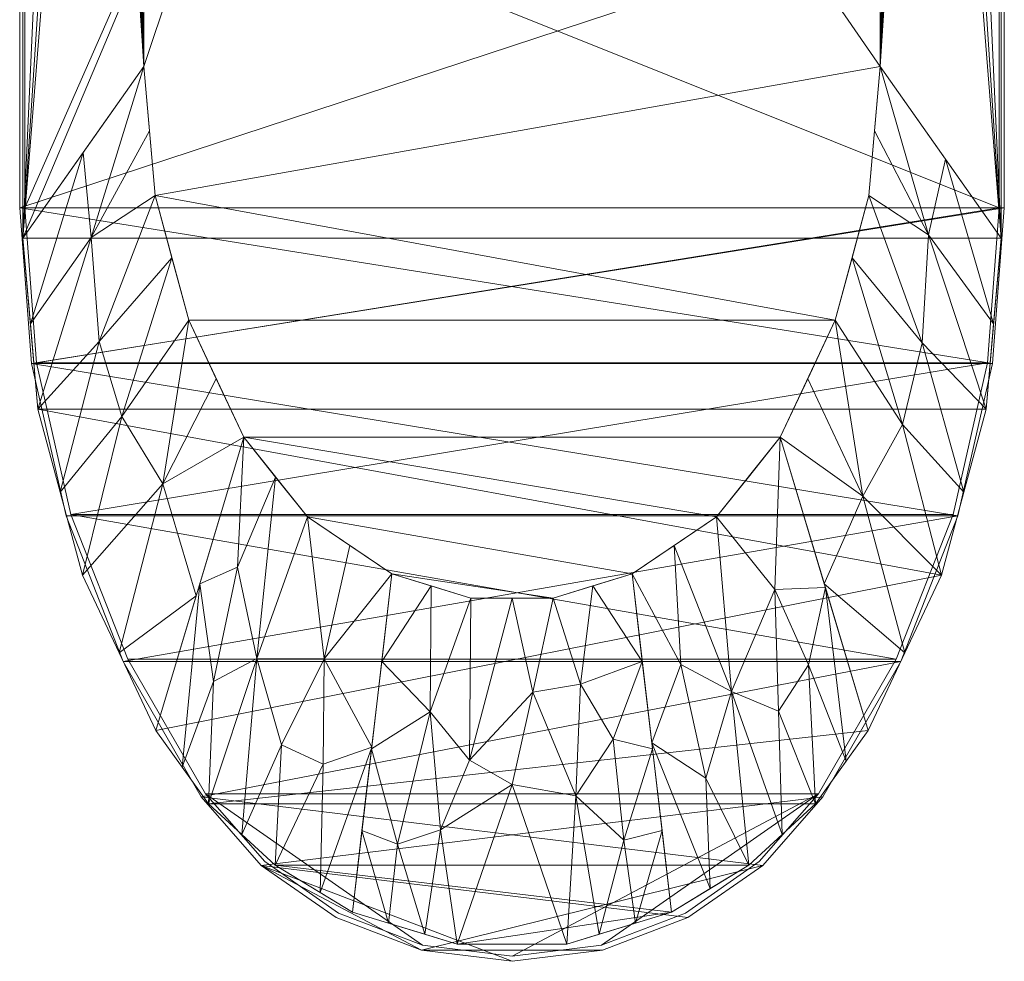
# Model space of a CAD drawing. Header units: millimetres. Extents: x -193 to 193, y -736 to 0.
# Tile 1 of 19: x -193 to 193, y -736 to -368. Entities that reach past the tile are written whole.
import ezdxf

# ---------------------------------------------------------------- set-up
doc = ezdxf.new("R2010")
doc.units = ezdxf.units.MM
doc.layers.add('M-520-M_DRAINAGE_FW', color=2, linetype='Continuous', lineweight=30)

# ---------------------------------------------------------------- blocks, each defined once
blk = doc.blocks.new('AmericanStandard_WCOnePiece_Signature__CCAS1880-002A410C0_ - Signature One-Piece Toilet-4677-3D View 1')
at = {"layer": 'M-520-M_DRAINAGE_FW', "lineweight": 9}
mesh = blk.add_polyface(dxfattribs=at)
corners = [(-191.28, -56.4, 400), (-191.28, -453.5, 400), (-185.39, -520.4, 400), (-167.89, -585.23, 400), (-139.33, -646, 400), (-118.62, -674.66, 400), (-92.63, -698.63, 400), (-62.39, -716.96, 400), (-21.42, -729.48, 400), (21.42, -729.48, 400), (62.39, -716.96, 400), (92.63, -698.63, 400), (118.62, -674.66, 400), (139.33, -646, 400), (167.89, -585.23, 400), (185.39, -520.4, 400), (191.28, -453.5, 400), (191.28, -56.4, 400), (185.56, -33.19, 400), (169.73, -15.29, 400), (147.39, -6.78, 400), (114.17, -3.41, 400), (80.83, -1.47, 400), (0, 0, 400), (-80.83, -1.47, 400), (-114.17, -3.41, 400), (-147.39, -6.78, 400), (-169.73, -15.29, 400), (-185.56, -33.19, 400)]
mesh.append_faces([[corners[k] for k in face] for face in [(10, 8, 9)]], dxfattribs={"vtx0": -1})
mesh.append_faces([[corners[k] for k in face] for face in [(12, 5, 6, 11)]], dxfattribs={"vtx0": -1, "vtx2": -1})
mesh.append_faces([[corners[k] for k in face] for face in [(0, 24, 25, 26), (17, 21, 22, 23), (14, 2, 3, 4), (10, 6, 7, 8)]], dxfattribs={"vtx0": -1, "vtx3": -1})
mesh.append_faces([[corners[k] for k in face] for face in [(28, 0, 26, 27)]], dxfattribs={"vtx1": -1})
mesh.append_faces([[corners[k] for k in face] for face in [(20, 21, 17), (14, 15, 2), (10, 11, 6), (12, 13, 5)]], dxfattribs={"vtx1": -1, "vtx2": -1})
mesh.append_faces([[corners[k] for k in face] for face in [(16, 17, 23, 1)]], dxfattribs={"vtx1": -1, "vtx2": -1, "vtx3": -1})
mesh.append_faces([[corners[k] for k in face] for face in [(23, 24, 0, 1), (4, 5, 13, 14), (15, 16, 1, 2)]], dxfattribs={"vtx1": -1, "vtx3": -1})
mesh.append_faces([[corners[k] for k in face] for face in [(18, 19, 20, 17)]], dxfattribs={"vtx2": -1})
mesh = blk.add_polyface(dxfattribs=at)
corners = [(144, -386.41), (139.56, -436.77), (126.39, -485.58), (104.89, -531.33), (79.97, -562.42), (46.97, -584.75), (16.13, -594.18), (-16.13, -594.18), (-46.97, -584.75), (-79.97, -562.42), (-104.89, -531.33), (-126.39, -485.58), (-139.56, -436.77), (-144, -386.41), (-144, -105.52), (-50, -105.52), (-50, -47.75), (50, -47.75), (50, -105.52), (144, -105.52)]
mesh.append_faces([[corners[k] for k in face] for face in [(15, 13, 14), (8, 6, 7)]], dxfattribs={"vtx0": -1})
mesh.append_faces([[corners[k] for k in face] for face in [(0, 15, 18, 19)]], dxfattribs={"vtx0": -1, "vtx1": -1})
mesh.append_faces([[corners[k] for k in face] for face in [(13, 15, 0, 12)]], dxfattribs={"vtx0": -1, "vtx1": -1, "vtx2": -1})
mesh.append_faces([[corners[k] for k in face] for face in [(11, 2, 3, 10), (2, 11, 12)]], dxfattribs={"vtx0": -1, "vtx2": -1})
mesh.append_faces([[corners[k] for k in face] for face in [(12, 0, 1, 2)]], dxfattribs={"vtx0": -1, "vtx3": -1})
mesh.append_faces([[corners[k] for k in face] for face in [(17, 18, 15, 16)]], dxfattribs={"vtx1": -1})
mesh.append_faces([[corners[k] for k in face] for face in [(3, 4, 10)]], dxfattribs={"vtx1": -1, "vtx2": -1})
mesh.append_faces([[corners[k] for k in face] for face in [(4, 5, 9, 10), (5, 6, 8, 9)]], dxfattribs={"vtx1": -1, "vtx3": -1})
mesh = blk.add_polyface(dxfattribs=at)
corners = [(-191.28, -453.5, 400), (-191.28, -56.4, 400), (-180.16, -53.13, 305.97), (-173.88, -72.57, 252.79), (-167.46, -88.65, 198.5), (-162.91, -96.49, 159.95), (-158.27, -99.93, 120.76), (-154.2, -101.18, 86.26), (-150.12, -102.81, 51.77), (-144, -105.52), (-144, -386.41)]
mesh.append_faces([[corners[k] for k in face] for face in [(10, 8, 9), (3, 1, 2)]], dxfattribs={"vtx0": -1})
mesh.append_faces([[corners[k] for k in face] for face in [(8, 10, 7), (5, 0, 4)]], dxfattribs={"vtx0": -1, "vtx1": -1})
mesh.append_faces([[corners[k] for k in face] for face in [(10, 6, 7), (5, 10, 0)]], dxfattribs={"vtx0": -1, "vtx2": -1})
mesh.append_faces([[corners[k] for k in face] for face in [(3, 4, 0), (5, 6, 10), (0, 1, 3)]], dxfattribs={"vtx1": -1, "vtx2": -1})
mesh = blk.add_polyface(dxfattribs=at)
corners = [(191.28, -56.4, 400), (191.28, -453.5, 400), (144, -386.41), (144, -105.52), (150.12, -102.81, 51.77), (154.2, -101.18, 86.26), (158.27, -99.93, 120.76), (162.91, -96.49, 159.95), (167.46, -88.65, 198.5), (173.88, -72.57, 252.79), (180.16, -53.13, 305.97)]
mesh.append_faces([[corners[k] for k in face] for face in [(4, 2, 3)]], dxfattribs={"vtx0": -1})
mesh.append_faces([[corners[k] for k in face] for face in [(1, 9, 0), (2, 7, 1)]], dxfattribs={"vtx0": -1, "vtx1": -1})
mesh.append_faces([[corners[k] for k in face] for face in [(1, 8, 9), (1, 7, 8), (2, 4, 5)]], dxfattribs={"vtx0": -1, "vtx2": -1})
mesh.append_faces([[corners[k] for k in face] for face in [(10, 0, 9)]], dxfattribs={"vtx1": -1})
mesh.append_faces([[corners[k] for k in face] for face in [(5, 6, 2), (6, 7, 2)]], dxfattribs={"vtx1": -1, "vtx2": -1})
mesh = blk.add_polyface(dxfattribs=at)
corners = [(-190.5, -441.58, 406.42), (-190.5, -441.58, 417.42), (-190.5, -311.82, 417.42), (-190.5, -295.1, 419.56), (-190.5, -279.44, 425.83), (-190.5, -265.87, 435.84), (-190.5, -263.17, 437.83), (-190.5, -260.04, 439.06), (-190.5, -256.71, 439.46), (-190.5, -253.38, 438.99), (-190.5, -250.29, 437.69), (-190.5, -247.62, 435.64), (-190.5, -245.57, 432.98), (-190.5, -244.27, 429.88), (-190.5, -243.8, 426.56), (-190.5, -244.19, 423.22), (-190.5, -245.42, 420.1), (-190.5, -247.4, 417.39), (-190.5, -250.01, 415.28), (-190.5, -253.07, 413.9), (-190.5, -282.14, 407.7), (-190.5, -311.82, 406.42)]
mesh.append_faces([[corners[k] for k in face] for face in [(15, 12, 13, 14)]], dxfattribs={"vtx0": -1})
mesh.append_faces([[corners[k] for k in face] for face in [(4, 20, 3)]], dxfattribs={"vtx0": -1, "vtx1": -1})
mesh.append_faces([[corners[k] for k in face] for face in [(21, 2, 3, 20), (12, 15, 16)]], dxfattribs={"vtx0": -1, "vtx2": -1})
mesh.append_faces([[corners[k] for k in face] for face in [(8, 9, 19, 7), (6, 7, 19, 5)]], dxfattribs={"vtx1": -1, "vtx2": -1})
mesh.append_faces([[corners[k] for k in face] for face in [(10, 11, 17, 18), (11, 12, 16, 17), (9, 10, 18, 19), (4, 5, 19, 20)]], dxfattribs={"vtx1": -1, "vtx3": -1})
mesh.append_faces([[corners[k] for k in face] for face in [(0, 1, 2, 21)]], dxfattribs={"vtx2": -1})
mesh = blk.add_polyface(dxfattribs=at)
corners = [(190.5, -441.58, 417.42), (190.5, -441.58, 406.42), (190.5, -311.82, 406.42), (190.5, -282.14, 407.7), (190.5, -253.07, 413.9), (190.5, -250.01, 415.28), (190.5, -247.4, 417.39), (190.5, -245.42, 420.1), (190.5, -244.19, 423.22), (190.5, -243.8, 426.56), (190.5, -244.27, 429.88), (190.5, -245.57, 432.98), (190.5, -247.62, 435.64), (190.5, -250.29, 437.69), (190.5, -253.38, 438.99), (190.5, -256.71, 439.46), (190.5, -260.04, 439.06), (190.5, -263.17, 437.83), (190.5, -265.87, 435.84), (190.5, -279.44, 425.83), (190.5, -295.1, 419.56), (190.5, -311.82, 417.42)]
mesh.append_faces([[corners[k] for k in face] for face in [(4, 14, 15, 16), (4, 16, 17, 18)]], dxfattribs={"vtx0": -1, "vtx3": -1})
mesh.append_faces([[corners[k] for k in face] for face in [(1, 2, 21, 0)]], dxfattribs={"vtx1": -1})
mesh.append_faces([[corners[k] for k in face] for face in [(18, 19, 4), (4, 5, 14)]], dxfattribs={"vtx1": -1, "vtx2": -1})
mesh.append_faces([[corners[k] for k in face] for face in [(11, 12, 7, 8), (12, 13, 6, 7), (13, 14, 5, 6), (20, 21, 2, 3), (19, 20, 3, 4)]], dxfattribs={"vtx1": -1, "vtx3": -1})
mesh.append_faces([[corners[k] for k in face] for face in [(8, 9, 10, 11)]], dxfattribs={"vtx3": -1})
mesh = blk.add_polyface(dxfattribs=at)
corners = [(-192.5, -441.58, 420.29), (-192.5, -441.58, 433.79), (-192.5, -315.03, 433.79), (-192.5, -303.5, 435.14), (-192.5, -292.59, 439.11), (-192.5, -282.89, 445.49), (-192.5, -268.49, 457.57), (-192.5, -267.39, 458.27), (-192.5, -266.14, 458.66), (-192.5, -264.84, 458.72), (-192.5, -263.57, 458.44), (-192.5, -262.41, 457.84), (-192.5, -261.45, 456.95), (-192.5, -256.01, 450.47), (-192.5, -274.24, 435.17), (-192.5, -286.54, 427.06), (-192.5, -300.39, 422), (-192.5, -315.03, 420.29)]
mesh.append_faces([[corners[k] for k in face] for face in [(14, 5, 6, 13)]], dxfattribs={"vtx0": -1, "vtx2": -1})
mesh.append_faces([[corners[k] for k in face] for face in [(8, 9, 12, 7)]], dxfattribs={"vtx1": -1, "vtx2": -1})
mesh.append_faces([[corners[k] for k in face] for face in [(12, 13, 6, 7), (14, 15, 4, 5), (3, 4, 15, 16), (2, 3, 16, 17)]], dxfattribs={"vtx1": -1, "vtx3": -1})
mesh.append_faces([[corners[k] for k in face] for face in [(10, 11, 12, 9), (0, 1, 2, 17)]], dxfattribs={"vtx2": -1})
mesh = blk.add_polyface(dxfattribs=at)
corners = [(192.5, -441.58, 433.79), (192.5, -441.58, 420.29), (192.5, -315.03, 420.29), (192.5, -300.39, 422), (192.5, -286.54, 427.06), (192.5, -274.24, 435.17), (192.5, -256.01, 450.47), (192.5, -261.45, 456.95), (192.5, -262.41, 457.84), (192.5, -263.57, 458.44), (192.5, -264.84, 458.72), (192.5, -266.14, 458.66), (192.5, -267.39, 458.27), (192.5, -268.49, 457.57), (192.5, -282.89, 445.49), (192.5, -292.59, 439.11), (192.5, -303.5, 435.14), (192.5, -315.03, 433.79)]
mesh.append_faces([[corners[k] for k in face] for face in [(16, 4, 15)]], dxfattribs={"vtx0": -1, "vtx1": -1})
mesh.append_faces([[corners[k] for k in face] for face in [(17, 2, 3), (5, 14, 15, 4)]], dxfattribs={"vtx0": -1, "vtx2": -1})
mesh.append_faces([[corners[k] for k in face] for face in [(7, 11, 12, 13), (13, 5, 6, 7)]], dxfattribs={"vtx0": -1, "vtx3": -1})
mesh.append_faces([[corners[k] for k in face] for face in [(9, 10, 7, 8)]], dxfattribs={"vtx1": -1})
mesh.append_faces([[corners[k] for k in face] for face in [(10, 11, 7), (13, 14, 5)]], dxfattribs={"vtx1": -1, "vtx2": -1})
mesh.append_faces([[corners[k] for k in face] for face in [(3, 4, 16, 17)]], dxfattribs={"vtx1": -1, "vtx3": -1})
mesh.append_faces([[corners[k] for k in face] for face in [(17, 0, 1, 2)]], dxfattribs={"vtx3": -1})
mesh = blk.add_polyface(dxfattribs=at)
corners = [(-190.5, -441.58, 417.42), (-185.96, -502.21, 417.42), (-172.45, -561.49, 417.42), (-150.27, -618.09, 417.42), (-119.9, -670.76, 417.42), (-96.71, -697.24, 417.42), (-67.82, -717.36, 417.42), (-34.94, -729.92, 417.42), (0, -734.19, 417.42), (34.94, -729.92, 417.42), (67.82, -717.36, 417.42), (96.71, -697.24, 417.42), (119.9, -670.76, 417.42), (150.27, -618.09, 417.42), (172.45, -561.49, 417.42), (185.96, -502.21, 417.42), (190.5, -441.58, 417.42), (190.5, -311.82, 417.42), (133.5, -311.82, 417.42), (-133.45, -311.82, 417.42), (-190.5, -311.82, 417.42)]
mesh.append_faces([[corners[k] for k in face] for face in [(9, 12, 8), (3, 13, 2)]], dxfattribs={"vtx0": -1, "vtx1": -1})
mesh.append_faces([[corners[k] for k in face] for face in [(4, 7, 8, 12)]], dxfattribs={"vtx0": -1, "vtx2": -1, "vtx3": -1})
mesh.append_faces([[corners[k] for k in face] for face in [(6, 7, 4, 5)]], dxfattribs={"vtx1": -1})
mesh.append_faces([[corners[k] for k in face] for face in [(14, 15, 2, 13)]], dxfattribs={"vtx1": -1, "vtx2": -1})
mesh.append_faces([[corners[k] for k in face] for face in [(0, 1, 16, 19)]], dxfattribs={"vtx1": -1, "vtx2": -1, "vtx3": -1})
mesh.append_faces([[corners[k] for k in face] for face in [(1, 2, 15, 16), (3, 4, 12, 13)]], dxfattribs={"vtx1": -1, "vtx3": -1})
mesh.append_faces([[corners[k] for k in face] for face in [(19, 20, 0), (10, 11, 12, 9)]], dxfattribs={"vtx2": -1})
mesh.append_faces([[corners[k] for k in face] for face in [(16, 17, 18, 19)]], dxfattribs={"vtx3": -1})
mesh = blk.add_polyface(dxfattribs=at)
corners = [(190.5, -441.58, 406.42), (185.96, -502.21, 406.42), (172.45, -561.49, 406.42), (150.27, -618.09, 406.42), (119.9, -670.76, 406.42), (96.71, -697.24, 406.42), (67.82, -717.36, 406.42), (34.94, -729.92, 406.42), (0, -734.19, 406.42), (-34.94, -729.92, 406.42), (-67.82, -717.36, 406.42), (-96.71, -697.24, 406.42), (-119.9, -670.76, 406.42), (-150.27, -618.09, 406.42), (-172.45, -561.49, 406.42), (-185.96, -502.21, 406.42), (-190.5, -441.58, 406.42), (-190.5, -311.82, 406.42), (-133.45, -311.82, 406.42), (133.5, -311.82, 406.42), (190.5, -311.82, 406.42)]
mesh.append_faces([[corners[k] for k in face] for face in [(13, 3, 4, 12), (14, 2, 3, 13)]], dxfattribs={"vtx0": -1, "vtx2": -1})
mesh.append_faces([[corners[k] for k in face] for face in [(6, 7, 4, 5)]], dxfattribs={"vtx1": -1})
mesh.append_faces([[corners[k] for k in face] for face in [(7, 8, 4)]], dxfattribs={"vtx1": -1, "vtx2": -1})
mesh.append_faces([[corners[k] for k in face] for face in [(8, 9, 12, 4)]], dxfattribs={"vtx1": -1, "vtx2": -1, "vtx3": -1})
mesh.append_faces([[corners[k] for k in face] for face in [(15, 16, 0, 1), (14, 15, 1, 2)]], dxfattribs={"vtx1": -1, "vtx3": -1})
mesh.append_faces([[corners[k] for k in face] for face in [(10, 11, 12, 9), (19, 20, 0, 18)]], dxfattribs={"vtx2": -1})
mesh.append_faces([[corners[k] for k in face] for face in [(16, 17, 18, 0)]], dxfattribs={"vtx2": -1, "vtx3": -1})
mesh = blk.add_polyface(dxfattribs=at)
corners = [(-192.5, -441.58, 433.79), (-187.94, -502.51, 433.79), (-174.36, -562.07, 433.79), (-152.07, -618.96, 433.79), (-121.55, -671.89, 433.79), (-98.04, -698.73, 433.79), (-68.76, -719.13, 433.79), (-35.42, -731.86, 433.79), (0, -736.19, 433.79), (35.42, -731.86, 433.79), (68.76, -719.13, 433.79), (98.04, -698.73, 433.79), (121.55, -671.89, 433.79), (152.07, -618.96, 433.79), (174.36, -562.07, 433.79), (187.94, -502.51, 433.79), (192.5, -441.58, 433.79), (192.5, -315.03, 433.79), (-192.5, -315.03, 433.79)]
mesh.append_faces([[corners[k] for k in face] for face in [(3, 13, 14, 2), (13, 3, 4)]], dxfattribs={"vtx0": -1, "vtx2": -1})
mesh.append_faces([[corners[k] for k in face] for face in [(5, 10, 11, 12), (0, 15, 16, 17)]], dxfattribs={"vtx0": -1, "vtx3": -1})
mesh.append_faces([[corners[k] for k in face] for face in [(7, 8, 5, 6)]], dxfattribs={"vtx1": -1})
mesh.append_faces([[corners[k] for k in face] for face in [(0, 1, 15)]], dxfattribs={"vtx1": -1, "vtx2": -1})
mesh.append_faces([[corners[k] for k in face] for face in [(4, 5, 12, 13), (14, 15, 1, 2)]], dxfattribs={"vtx1": -1, "vtx3": -1})
mesh.append_faces([[corners[k] for k in face] for face in [(17, 18, 0)]], dxfattribs={"vtx2": -1})
mesh.append_faces([[corners[k] for k in face] for face in [(8, 9, 10, 5)]], dxfattribs={"vtx2": -1, "vtx3": -1})
mesh = blk.add_polyface(dxfattribs=at)
corners = [(192.5, -441.58, 420.29), (187.94, -502.51, 420.29), (174.36, -562.07, 420.29), (152.07, -618.96, 420.29), (121.55, -671.89, 420.29), (98.04, -698.73, 420.29), (68.76, -719.13, 420.29), (35.42, -731.86, 420.29), (0, -736.19, 420.29), (-35.42, -731.86, 420.29), (-68.76, -719.13, 420.29), (-98.04, -698.73, 420.29), (-121.55, -671.89, 420.29), (-152.07, -618.96, 420.29), (-174.36, -562.07, 420.29), (-187.94, -502.51, 420.29), (-192.5, -441.58, 420.29), (-192.5, -315.03, 420.29), (192.5, -315.03, 420.29)]
mesh.append_faces([[corners[k] for k in face] for face in [(11, 9, 10)]], dxfattribs={"vtx0": -1})
mesh.append_faces([[corners[k] for k in face] for face in [(13, 2, 3, 12)]], dxfattribs={"vtx0": -1, "vtx2": -1})
mesh.append_faces([[corners[k] for k in face] for face in [(15, 0, 1, 2), (12, 3, 4, 5), (9, 5, 6, 7)]], dxfattribs={"vtx0": -1, "vtx3": -1})
mesh.append_faces([[corners[k] for k in face] for face in [(18, 0, 16, 17), (8, 9, 7)]], dxfattribs={"vtx1": -1})
mesh.append_faces([[corners[k] for k in face] for face in [(14, 15, 2, 13), (15, 16, 0)]], dxfattribs={"vtx1": -1, "vtx2": -1})
mesh.append_faces([[corners[k] for k in face] for face in [(11, 12, 5, 9)]], dxfattribs={"vtx1": -1, "vtx2": -1, "vtx3": -1})
mesh = blk.add_polyface(dxfattribs=at)
corners = [(-144, -386.41), (-139.56, -436.77), (-126.39, -485.58), (-104.89, -531.33), (-139.33, -646, 400), (-167.89, -585.23, 400), (-185.39, -520.4, 400), (-191.28, -453.5, 400), (-176.64, -552.81, 400), (-161.41, -493.87, 212.5), (-164.53, -453.18, 189.31), (-152.6, -523.21, 206.82), (-136.57, -549.55, 176.27), (-188.33, -486.95, 400), (-167.64, -419.96, 200), (-153.61, -615.61, 400), (-123.51, -593.32, 216.25), (-132.98, -461.17), (-141.78, -411.59), (-115.64, -508.45)]
mesh.append_faces([[corners[k] for k in face] for face in [(17, 9, 1), (6, 9, 8), (16, 12, 3), (0, 10, 14), (1, 10, 18)]], dxfattribs={"vtx0": -1, "vtx1": -1})
mesh.append_faces([[corners[k] for k in face] for face in [(9, 17, 11), (12, 11, 2), (10, 9, 6), (9, 10, 1), (8, 9, 11), (5, 11, 12), (12, 16, 15), (13, 14, 10)]], dxfattribs={"vtx0": -1, "vtx1": -1, "vtx2": -1})
mesh.append_faces([[corners[k] for k in face] for face in [(10, 6, 13), (10, 0, 18), (12, 2, 19)]], dxfattribs={"vtx0": -1, "vtx2": -1})
mesh.append_faces([[corners[k] for k in face] for face in [(5, 8, 11), (15, 5, 12), (17, 2, 11), (19, 3, 12)]], dxfattribs={"vtx1": -1, "vtx2": -1})
mesh.append_faces([[corners[k] for k in face] for face in [(13, 7, 14), (16, 4, 15)]], dxfattribs={"vtx2": -1})
mesh = blk.add_polyface(dxfattribs=at)
corners = [(104.89, -531.33), (126.39, -485.58), (139.56, -436.77), (144, -386.41), (191.28, -453.5, 400), (185.39, -520.4, 400), (167.89, -585.23, 400), (139.33, -646, 400), (176.64, -552.81, 400), (152.65, -526.31, 212.5), (137.21, -554.41, 189.31), (160.37, -494.41, 206.82), (162.84, -452.2, 176.27), (153.61, -615.61, 400), (122.11, -588.66, 200), (188.33, -486.95, 400), (169.56, -422.68, 216.25), (132.98, -461.17), (115.64, -508.45), (141.78, -411.59)]
mesh.append_faces([[corners[k] for k in face] for face in [(17, 9, 1), (6, 9, 8), (16, 12, 3), (0, 10, 14), (1, 10, 18), (3, 12, 19)]], dxfattribs={"vtx0": -1, "vtx1": -1})
mesh.append_faces([[corners[k] for k in face] for face in [(9, 17, 11), (12, 11, 2), (10, 9, 6), (9, 10, 1), (8, 9, 11), (5, 11, 12), (12, 16, 15), (13, 14, 10)]], dxfattribs={"vtx0": -1, "vtx1": -1, "vtx2": -1})
mesh.append_faces([[corners[k] for k in face] for face in [(10, 6, 13), (10, 0, 18), (12, 2, 19)]], dxfattribs={"vtx0": -1, "vtx2": -1})
mesh.append_faces([[corners[k] for k in face] for face in [(5, 8, 11), (15, 5, 12), (17, 2, 11)]], dxfattribs={"vtx1": -1, "vtx2": -1})
mesh.append_faces([[corners[k] for k in face] for face in [(13, 7, 14), (16, 4, 15)]], dxfattribs={"vtx2": -1})
mesh = blk.add_polyface(dxfattribs=at)
corners = [(-121.55, -671.89, 433.79), (-152.07, -618.96, 433.79), (-174.36, -562.07, 433.79), (-187.94, -502.51, 433.79), (-192.5, -441.58, 433.79), (-192.5, -441.58, 420.29), (-187.94, -502.51, 420.29), (-174.36, -562.07, 420.29), (-152.07, -618.96, 420.29), (-121.55, -671.89, 420.29)]
mesh.append_faces([[corners[k] for k in face] for face in [(1, 8, 9, 0)]], dxfattribs={"vtx0": -1})
mesh.append_faces([[corners[k] for k in face] for face in [(3, 6, 7, 2), (8, 1, 2, 7)]], dxfattribs={"vtx0": -1, "vtx2": -1})
mesh.append_faces([[corners[k] for k in face] for face in [(4, 5, 6, 3)]], dxfattribs={"vtx2": -1})
mesh = blk.add_polyface(dxfattribs=at)
corners = [(-119.9, -670.76, 417.42), (-150.27, -618.09, 417.42), (-172.45, -561.49, 417.42), (-185.96, -502.21, 417.42), (-190.5, -441.58, 417.42), (-190.5, -441.58, 406.42), (-185.96, -502.21, 406.42), (-172.45, -561.49, 406.42), (-150.27, -618.09, 406.42), (-119.9, -670.76, 406.42)]
mesh.append_faces([[corners[k] for k in face] for face in [(1, 8, 9, 0)]], dxfattribs={"vtx0": -1})
mesh.append_faces([[corners[k] for k in face] for face in [(3, 6, 7, 2), (8, 1, 2, 7)]], dxfattribs={"vtx0": -1, "vtx2": -1})
mesh.append_faces([[corners[k] for k in face] for face in [(4, 5, 6, 3)]], dxfattribs={"vtx2": -1})
mesh = blk.add_polyface(dxfattribs=at)
corners = [(190.5, -441.58, 417.42), (185.96, -502.21, 417.42), (172.45, -561.49, 417.42), (150.27, -618.09, 417.42), (119.9, -670.76, 417.42), (119.9, -670.76, 406.42), (150.27, -618.09, 406.42), (172.45, -561.49, 406.42), (185.96, -502.21, 406.42), (190.5, -441.58, 406.42)]
mesh.append_faces([[corners[k] for k in face] for face in [(1, 8, 9, 0)]], dxfattribs={"vtx0": -1})
mesh.append_faces([[corners[k] for k in face] for face in [(3, 6, 7, 2), (8, 1, 2, 7)]], dxfattribs={"vtx0": -1, "vtx2": -1})
mesh.append_faces([[corners[k] for k in face] for face in [(4, 5, 6, 3)]], dxfattribs={"vtx2": -1})
mesh = blk.add_polyface(dxfattribs=at)
corners = [(192.5, -441.58, 433.79), (187.94, -502.51, 433.79), (174.36, -562.07, 433.79), (152.07, -618.96, 433.79), (121.55, -671.89, 433.79), (121.55, -671.89, 420.29), (152.07, -618.96, 420.29), (174.36, -562.07, 420.29), (187.94, -502.51, 420.29), (192.5, -441.58, 420.29)]
mesh.append_faces([[corners[k] for k in face] for face in [(1, 8, 9, 0)]], dxfattribs={"vtx0": -1})
mesh.append_faces([[corners[k] for k in face] for face in [(3, 6, 7, 2), (8, 1, 2, 7)]], dxfattribs={"vtx0": -1, "vtx2": -1})
mesh.append_faces([[corners[k] for k in face] for face in [(4, 5, 6, 3)]], dxfattribs={"vtx2": -1})
mesh = blk.add_polyface(dxfattribs=at)
corners = [(-104.89, -531.33), (-79.97, -562.42), (-46.97, -584.75), (-62.39, -716.96, 400), (-92.63, -698.63, 400), (-118.62, -674.66, 400), (-139.33, -646, 400), (-54.87, -652.43, 204.78), (-73.43, -617.91, 137.62), (-99.77, -617.84, 198.76), (-122.11, -588.66, 200), (-74.99, -709.32, 400), (-63.47, -573.58), (-90.09, -651.51, 265.12), (-73.78, -659.18, 253.7), (-105.62, -686.64, 400), (-92.43, -546.87), (-116.67, -626.81, 272.32), (-107.37, -582.05, 130.34), (-128.97, -660.33, 400)]
mesh.append_faces([[corners[k] for k in face] for face in [(2, 8, 12), (4, 14, 11), (0, 18, 10)]], dxfattribs={"vtx0": -1, "vtx1": -1})
mesh.append_faces([[corners[k] for k in face] for face in [(9, 13, 15), (14, 13, 8), (5, 17, 9), (17, 19, 10), (13, 14, 4), (1, 8, 9), (13, 9, 8), (9, 17, 18), (14, 8, 7), (7, 11, 14), (18, 17, 10), (9, 18, 16)]], dxfattribs={"vtx0": -1, "vtx1": -1, "vtx2": -1})
mesh.append_faces([[corners[k] for k in face] for face in [(8, 1, 12), (8, 2, 7), (13, 4, 15), (18, 0, 16), (17, 5, 19)]], dxfattribs={"vtx0": -1, "vtx2": -1})
mesh.append_faces([[corners[k] for k in face] for face in [(15, 5, 9), (16, 1, 9)]], dxfattribs={"vtx1": -1, "vtx2": -1})
mesh.append_faces([[corners[k] for k in face] for face in [(7, 3, 11), (19, 6, 10)]], dxfattribs={"vtx2": -1})
mesh = blk.add_polyface(dxfattribs=at)
corners = [(46.97, -584.75), (79.97, -562.42), (104.89, -531.33), (139.33, -646, 400), (118.62, -674.66, 400), (92.63, -698.63, 400), (62.39, -716.96, 400), (122.52, -590.03, 204.78), (102.74, -590.88, 137.62), (85.87, -630.67, 198.76), (54.68, -650.85, 200), (130.7, -657.94, 400), (92.43, -546.87), (104.26, -638.44, 265.12), (115.96, -620.27, 253.7), (105.62, -686.64, 400), (63.47, -573.58), (75.77, -664.54, 272.32), (66.01, -620.19, 130.34), (77.51, -707.79, 400)]
mesh.append_faces([[corners[k] for k in face] for face in [(4, 14, 11), (0, 18, 10)]], dxfattribs={"vtx0": -1, "vtx1": -1})
mesh.append_faces([[corners[k] for k in face] for face in [(9, 13, 15), (14, 13, 8), (5, 17, 9), (17, 19, 10), (13, 14, 4), (1, 8, 9), (13, 9, 8), (9, 17, 18), (14, 8, 7), (7, 11, 14), (18, 17, 10), (9, 18, 16)]], dxfattribs={"vtx0": -1, "vtx1": -1, "vtx2": -1})
mesh.append_faces([[corners[k] for k in face] for face in [(8, 2, 7), (13, 4, 15), (18, 0, 16), (17, 5, 19)]], dxfattribs={"vtx0": -1, "vtx2": -1})
mesh.append_faces([[corners[k] for k in face] for face in [(8, 1, 12, 2)]], dxfattribs={"vtx0": -1, "vtx3": -1})
mesh.append_faces([[corners[k] for k in face] for face in [(15, 5, 9), (16, 1, 9)]], dxfattribs={"vtx1": -1, "vtx2": -1})
mesh.append_faces([[corners[k] for k in face] for face in [(7, 3, 11), (19, 6, 10)]], dxfattribs={"vtx2": -1})
mesh = blk.add_polyface(dxfattribs=at)
corners = [(-46.97, -584.75), (-16.13, -594.18), (16.13, -594.18), (46.97, -584.75), (62.39, -716.96, 400), (21.42, -729.48, 400), (-21.42, -729.48, 400), (-62.39, -716.96, 400), (0, -667.08, 211.37), (-54.94, -653.12, 206.84), (54.94, -653.12, 206.84), (-31.99, -638.65, 140.17), (-34.11, -725.6, 400), (-27.95, -684.83, 272.41), (-44.81, -690.46, 302.63), (-16.67, -657.6, 186.69), (0, -594.18), (8.09, -630.95, 105.68), (24.91, -671.54, 231.6), (26.8, -627.8, 104.64), (34.11, -725.6, 400), (39.54, -649.39, 178.12), (43.74, -688.83, 296.82), (50.96, -618.93, 103.42), (31.55, -589.46), (-48.25, -721.28, 400), (-58.67, -685.04, 303.42), (58.67, -685.04, 303.42), (48.25, -721.28, 400), (0, -729.48, 400), (-50.96, -618.93, 103.42), (-31.55, -589.46)]
mesh.append_faces([[corners[k] for k in face] for face in [(31, 30, 0), (23, 24, 3), (26, 25, 7), (28, 27, 4)]], dxfattribs={"vtx0": -1})
mesh.append_faces([[corners[k] for k in face] for face in [(5, 18, 20)]], dxfattribs={"vtx0": -1, "vtx1": -1})
mesh.append_faces([[corners[k] for k in face] for face in [(16, 17, 15), (21, 22, 18), (25, 26, 14), (18, 19, 21), (8, 15, 17), (30, 31, 11), (13, 8, 6), (18, 8, 17), (13, 15, 8), (14, 13, 12), (14, 11, 13), (15, 13, 11), (11, 14, 9), (1, 15, 11), (17, 19, 18), (17, 2, 19), (27, 28, 22), (19, 23, 21), (22, 21, 10), (18, 22, 20), (24, 23, 19), (5, 8, 18)]], dxfattribs={"vtx0": -1, "vtx1": -1, "vtx2": -1})
mesh.append_faces([[corners[k] for k in face] for face in [(11, 9, 30), (13, 6, 12), (15, 1, 16), (14, 12, 25), (17, 16, 2), (19, 2, 24), (22, 10, 27)]], dxfattribs={"vtx0": -1, "vtx2": -1})
mesh.append_faces([[corners[k] for k in face] for face in [(8, 5, 29, 6)]], dxfattribs={"vtx0": -1, "vtx3": -1})
mesh.append_faces([[corners[k] for k in face] for face in [(23, 10, 21), (26, 9, 14), (28, 20, 22), (31, 1, 11)]], dxfattribs={"vtx1": -1, "vtx2": -1})
mesh = blk.add_polyface(dxfattribs=at)
corners = [(121.55, -671.89, 433.79), (98.04, -698.73, 433.79), (68.76, -719.13, 433.79), (35.42, -731.86, 433.79), (0, -736.19, 433.79), (-35.42, -731.86, 433.79), (-68.76, -719.13, 433.79), (-98.04, -698.73, 433.79), (-121.55, -671.89, 433.79), (-121.55, -671.89, 420.29), (-98.04, -698.73, 420.29), (-68.76, -719.13, 420.29), (-35.42, -731.86, 420.29), (0, -736.19, 420.29), (35.42, -731.86, 420.29), (68.76, -719.13, 420.29), (98.04, -698.73, 420.29), (121.55, -671.89, 420.29)]
mesh.append_faces([[corners[k] for k in face] for face in [(9, 10, 7, 8), (0, 1, 16, 17)]], dxfattribs={"vtx1": -1})
mesh.append_faces([[corners[k] for k in face] for face in [(10, 11, 6, 7), (11, 12, 5, 6), (4, 5, 12, 13), (13, 14, 3, 4), (14, 15, 2, 3), (15, 16, 1, 2)]], dxfattribs={"vtx1": -1, "vtx3": -1})
mesh = blk.add_polyface(dxfattribs=at)
corners = [(119.9, -670.76, 417.42), (96.71, -697.24, 417.42), (67.82, -717.36, 417.42), (34.94, -729.92, 417.42), (0, -734.19, 417.42), (-34.94, -729.92, 417.42), (-67.82, -717.36, 417.42), (-96.71, -697.24, 417.42), (-119.9, -670.76, 417.42), (-119.9, -670.76, 406.42), (-96.71, -697.24, 406.42), (-67.82, -717.36, 406.42), (-34.94, -729.92, 406.42), (0, -734.19, 406.42), (34.94, -729.92, 406.42), (67.82, -717.36, 406.42), (96.71, -697.24, 406.42), (119.9, -670.76, 406.42)]
mesh.append_faces([[corners[k] for k in face] for face in [(9, 10, 7, 8), (0, 1, 16, 17)]], dxfattribs={"vtx1": -1})
mesh.append_faces([[corners[k] for k in face] for face in [(10, 11, 6, 7), (11, 12, 5, 6), (4, 5, 12, 13), (13, 14, 3, 4), (14, 15, 2, 3), (15, 16, 1, 2)]], dxfattribs={"vtx1": -1, "vtx3": -1})

msp = doc.modelspace()

# ---------------------------------------------------------------- block references
at = {"layer": 'M-520-M_DRAINAGE_FW', "lineweight": 9}
msp.add_blockref('AmericanStandard_WCOnePiece_Signature__CCAS1880-002A410C0_ - Signature One-Piece Toilet-4677-3D View 1', (0, 0), dxfattribs=at)

doc.saveas('drawing.dxf')
